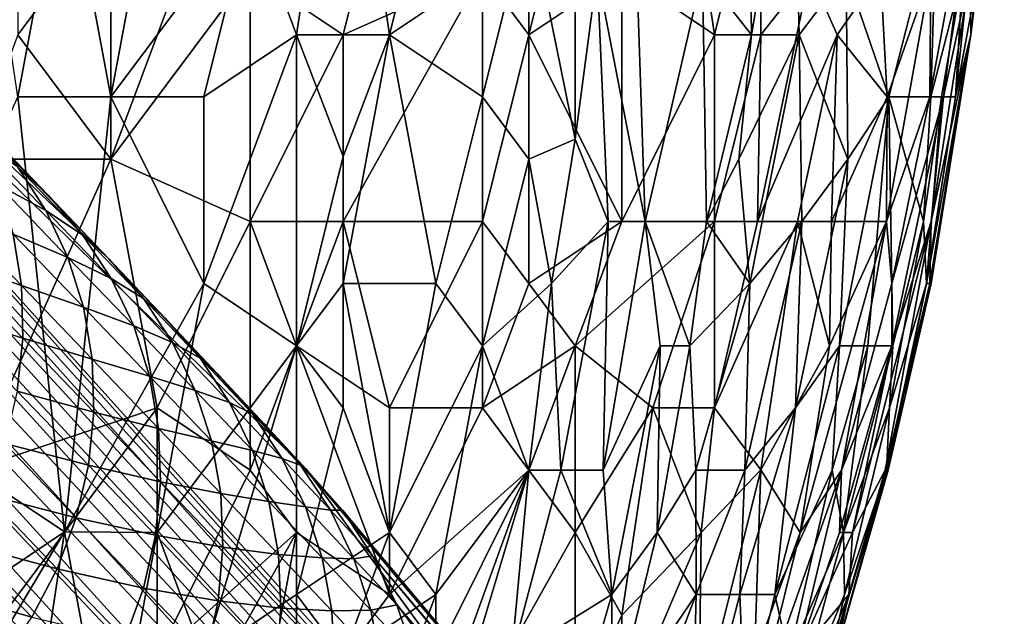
# Model space of a CAD drawing. Extents: x -0.3 to 0.3, y -0.266 to 0.266.
# Tile 250 of 256: x 0.196 to 0.224, y -0.203 to -0.186. Entities that reach past the tile are written whole.
import ezdxf

# ---------------------------------------------------------------- set-up
doc = ezdxf.new("R2010")
doc.units = 0

msp = doc.modelspace()

# ---------------------------------------------------------------- linework, layer by layer
for points in [[(0.213502, -0.217877, 0.004695), (0.166832, -0.168226, 0.503501), (0.168214, -0.168066, 0.504099)], [(0.214927, -0.218055, 0.006), (0.168214, -0.168066, 0.504099), (0.16957, -0.168016, 0.504735)], [(0.213502, -0.217877, 0.004695), (0.168214, -0.168066, 0.504099), (0.214927, -0.218055, 0.006)], [(0.214927, -0.218055, 0.006), (0.16957, -0.168016, 0.504735), (0.216289, -0.21842, 0.007408)], [(0.216289, -0.21842, 0.007408), (0.16957, -0.168016, 0.504735), (0.17089, -0.168103, 0.505409)], [(0.21204, -0.217891, 0.003515), (0.165454, -0.168477, 0.502951), (0.166832, -0.168226, 0.503501)], [(0.21204, -0.217891, 0.003515), (0.166832, -0.168226, 0.503501), (0.213502, -0.217877, 0.004695)], [(0.216289, -0.21842, 0.007408), (0.17089, -0.168103, 0.505409), (0.217565, -0.218967, 0.008894)], [(0.217565, -0.218967, 0.008894), (0.17089, -0.168103, 0.505409), (0.172145, -0.168362, 0.50612)], [(0.217565, -0.218967, 0.008894), (0.172145, -0.168362, 0.50612), (0.218735, -0.219687, 0.010433)], [(0.218735, -0.219687, 0.010433), (0.172145, -0.168362, 0.50612), (0.173286, -0.168987, 0.506917)], [(0.210565, -0.218096, 0.00248), (0.164143, -0.168818, 0.502475), (0.165454, -0.168477, 0.502951)], [(0.210565, -0.218096, 0.00248), (0.165454, -0.168477, 0.502951), (0.21204, -0.217891, 0.003515)], [(0.209523, -0.218315, 0.002352), (0.162965, -0.169318, 0.50212), (0.164143, -0.168818, 0.502475)], [(0.209523, -0.218315, 0.002352), (0.164143, -0.168818, 0.502475), (0.210565, -0.218096, 0.00248)], [(0.218735, -0.219687, 0.010433), (0.173286, -0.168987, 0.506917), (0.219776, -0.220568, 0.012)], [(0.203817, -0.198654, 0.575792), (0.219776, -0.220568, 0.012), (0.173286, -0.168987, 0.506917)], [(0.198196, -0.192674, 0.609454), (0.203817, -0.198654, 0.575792), (0.173286, -0.168987, 0.506917)], [(0.181324, -0.175246, 0.661847), (0.198196, -0.192674, 0.609454), (0.173286, -0.168987, 0.506917)], [(0.207522, -0.21902, 0.001701), (0.161897, -0.170006, 0.501883), (0.162965, -0.169318, 0.50212)], [(0.207522, -0.21902, 0.001701), (0.162965, -0.169318, 0.50212), (0.209523, -0.218315, 0.002352)], [(0.206183, -0.219763, 0.00119), (0.160848, -0.170803, 0.501717), (0.161897, -0.170006, 0.501883)], [(0.206183, -0.219763, 0.00119), (0.161897, -0.170006, 0.501883), (0.207522, -0.21902, 0.001701)], [(0.204934, -0.220653, 0.000882), (0.159804, -0.171691, 0.501618), (0.160848, -0.170803, 0.501717)], [(0.204934, -0.220653, 0.000882), (0.160848, -0.170803, 0.501717), (0.206183, -0.219763, 0.00119)], [(0.203784, -0.22168, 0.000778), (0.158778, -0.172636, 0.501583), (0.159804, -0.171691, 0.501618)], [(0.203784, -0.22168, 0.000778), (0.159804, -0.171691, 0.501618), (0.204934, -0.220653, 0.000882)], [(0.203784, -0.22168, 0.000778), (0.150155, -0.180622, 0.501429), (0.158778, -0.172636, 0.501583)], [(0.198255, -0.188067, 0.712913), (0.196933, -0.180991, 0.712424), (0.200898, -0.173915, 0.712829)], [(0.198255, -0.188067, 0.712913), (0.200898, -0.173915, 0.712829), (0.202219, -0.18276, 0.71349)], [(0.181324, -0.175246, 0.661847), (0.190638, -0.18481, 0.638303), (0.198196, -0.192674, 0.609454)], [(0.20354, -0.186298, 0.714095), (0.202219, -0.18276, 0.71349), (0.204862, -0.177453, 0.713962)], [(0.20354, -0.186298, 0.714095), (0.204862, -0.177453, 0.713962), (0.206183, -0.186298, 0.715082)], [(0.206183, -0.186298, 0.715082), (0.204862, -0.177453, 0.713962), (0.207505, -0.180991, 0.715278)], [(0.21636, -0.177453, 0.72499), (0.216481, -0.186298, 0.726435), (0.215094, -0.184529, 0.723545)], [(0.216481, -0.186298, 0.726435), (0.21636, -0.177453, 0.72499), (0.21767, -0.179222, 0.727881)], [(0.195612, -0.188067, 0.712487), (0.194291, -0.179222, 0.712135), (0.196933, -0.180991, 0.712424)], [(0.217837, -0.186298, 0.729326), (0.216481, -0.186298, 0.726435), (0.21767, -0.179222, 0.727881)], [(0.217837, -0.186298, 0.729326), (0.21767, -0.179222, 0.727881), (0.219182, -0.184529, 0.732217)], [(0.198523, -0.227063, 0.000882), (0.149184, -0.181615, 0.501468), (0.150155, -0.180622, 0.501429)], [(0.203784, -0.22168, 0.000778), (0.19955, -0.225913, 0.000778), (0.150155, -0.180622, 0.501429)], [(0.198523, -0.227063, 0.000882), (0.150155, -0.180622, 0.501429), (0.19955, -0.225913, 0.000778)], [(0.198255, -0.188067, 0.712913), (0.195612, -0.188067, 0.712487), (0.196933, -0.180991, 0.712424)], [(0.204862, -0.186298, 0.772125), (0.206183, -0.180991, 0.772259), (0.202219, -0.184529, 0.773396)], [(0.204862, -0.186298, 0.772125), (0.208826, -0.184529, 0.770459), (0.206183, -0.180991, 0.772259)], [(0.206183, -0.186298, 0.715082), (0.207505, -0.180991, 0.715278), (0.208826, -0.184529, 0.716391)], [(0.210147, -0.186298, 0.769401), (0.211469, -0.180991, 0.769385), (0.208826, -0.184529, 0.770459)], [(0.211469, -0.180991, 0.769385), (0.210147, -0.186298, 0.769401), (0.21279, -0.184529, 0.767879)], [(0.215433, -0.186298, 0.765234), (0.214647, -0.180991, 0.766906), (0.21279, -0.184529, 0.767879)], [(0.215433, -0.186298, 0.765234), (0.216754, -0.180991, 0.764888), (0.214647, -0.180991, 0.766906)], [(0.216754, -0.180991, 0.764888), (0.215433, -0.186298, 0.765234), (0.216754, -0.186298, 0.763846)], [(0.216754, -0.180991, 0.764888), (0.216754, -0.186298, 0.763846), (0.218146, -0.184529, 0.76257)], [(0.221588, -0.184529, 0.756789), (0.22156, -0.188067, 0.755343), (0.222862, -0.180991, 0.753898)], [(0.221943, -0.188067, 0.753898), (0.222862, -0.180991, 0.753898), (0.22156, -0.188067, 0.755343)], [(0.222862, -0.180991, 0.753898), (0.221943, -0.188067, 0.753898), (0.22271, -0.184529, 0.752452)], [(0.222285, -0.188067, 0.745225), (0.223035, -0.180991, 0.745225), (0.222942, -0.184529, 0.748116)], [(0.222499, -0.184529, 0.74378), (0.223035, -0.180991, 0.745225), (0.222285, -0.188067, 0.745225)], [(0.222724, -0.186298, 0.749562), (0.223245, -0.180991, 0.751007), (0.22271, -0.184529, 0.752452)], [(0.222942, -0.184529, 0.748116), (0.223245, -0.180991, 0.751007), (0.222724, -0.186298, 0.749562)], [(0.197633, -0.228312, 0.00119), (0.148301, -0.182669, 0.501586), (0.149184, -0.181615, 0.501468)], [(0.197633, -0.228312, 0.00119), (0.149184, -0.181615, 0.501468), (0.198523, -0.227063, 0.000882)], [(0.19689, -0.229651, 0.001701), (0.147449, -0.18381, 0.501767), (0.148301, -0.182669, 0.501586)], [(0.19689, -0.229651, 0.001701), (0.148301, -0.182669, 0.501586), (0.197633, -0.228312, 0.00119)], [(0.195612, -0.186298, 0.775023), (0.198255, -0.18276, 0.77479), (0.195612, -0.184529, 0.775229)], [(0.198255, -0.189836, 0.773915), (0.198255, -0.18276, 0.77479), (0.195612, -0.186298, 0.775023)], [(0.200898, -0.188067, 0.713465), (0.198255, -0.188067, 0.712913), (0.202219, -0.18276, 0.71349)], [(0.198255, -0.18276, 0.77479), (0.198255, -0.189836, 0.773915), (0.200898, -0.18276, 0.774043)], [(0.198255, -0.189836, 0.773915), (0.202219, -0.184529, 0.773396), (0.200898, -0.18276, 0.774043)], [(0.200898, -0.188067, 0.713465), (0.202219, -0.18276, 0.71349), (0.20354, -0.186298, 0.714095)], [(0.208826, -0.188067, 0.716757), (0.208826, -0.184529, 0.716391), (0.210147, -0.18276, 0.717165)], [(0.210147, -0.189836, 0.718012), (0.208826, -0.188067, 0.716757), (0.210147, -0.18276, 0.717165)], [(0.211469, -0.18276, 0.718325), (0.211469, -0.18927, 0.719208), (0.210147, -0.18276, 0.717165)], [(0.210147, -0.18276, 0.717165), (0.211469, -0.18927, 0.719208), (0.210147, -0.189836, 0.718012)], [(0.211469, -0.18927, 0.719208), (0.211469, -0.18276, 0.718325), (0.21209, -0.184529, 0.719208)], [(0.219182, -0.184529, 0.732217), (0.221744, -0.18276, 0.739444), (0.220392, -0.188067, 0.736553)], [(0.220392, -0.188067, 0.736553), (0.221744, -0.18276, 0.739444), (0.221591, -0.188067, 0.740889)], [(0.222499, -0.184529, 0.74378), (0.221591, -0.188067, 0.740889), (0.221744, -0.18276, 0.739444)], [(0.196186, -0.231652, 0.002352), (0.14664, -0.185, 0.502002), (0.147449, -0.18381, 0.501767)], [(0.196186, -0.231652, 0.002352), (0.147449, -0.18381, 0.501767), (0.19689, -0.229651, 0.001701)], [(0.202219, -0.191605, 0.772311), (0.202219, -0.184529, 0.773396), (0.198255, -0.189836, 0.773915)], [(0.202219, -0.191605, 0.772311), (0.204862, -0.186298, 0.772125), (0.202219, -0.184529, 0.773396)], [(0.204862, -0.191605, 0.771199), (0.208826, -0.184529, 0.770459), (0.204862, -0.186298, 0.772125)], [(0.208826, -0.191605, 0.769161), (0.208826, -0.184529, 0.770459), (0.204862, -0.191605, 0.771199)], [(0.208826, -0.188067, 0.716757), (0.206183, -0.186298, 0.715082), (0.208826, -0.184529, 0.716391)], [(0.208826, -0.191605, 0.769161), (0.210147, -0.186298, 0.769401), (0.208826, -0.184529, 0.770459)], [(0.210147, -0.186298, 0.769401), (0.21279, -0.191605, 0.7664), (0.21279, -0.184529, 0.767879)], [(0.211469, -0.18927, 0.719208), (0.21209, -0.184529, 0.719208), (0.212408, -0.191605, 0.720654)], [(0.213456, -0.191605, 0.722099), (0.21209, -0.184529, 0.719208), (0.213224, -0.184529, 0.720654)], [(0.212408, -0.191605, 0.720654), (0.21209, -0.184529, 0.719208), (0.213456, -0.191605, 0.722099)], [(0.21279, -0.191605, 0.7664), (0.215433, -0.186298, 0.765234), (0.21279, -0.184529, 0.767879)], [(0.213224, -0.184529, 0.720654), (0.215094, -0.184529, 0.723545), (0.213456, -0.191605, 0.722099)], [(0.213456, -0.191605, 0.722099), (0.215094, -0.184529, 0.723545), (0.215208, -0.191605, 0.72499)], [(0.215208, -0.191605, 0.72499), (0.215094, -0.184529, 0.723545), (0.216481, -0.186298, 0.726435)], [(0.218146, -0.184529, 0.76257), (0.216654, -0.191605, 0.76257), (0.218922, -0.186298, 0.761125)], [(0.216754, -0.186298, 0.763846), (0.216654, -0.191605, 0.76257), (0.218146, -0.184529, 0.76257)], [(0.217837, -0.186298, 0.729326), (0.219182, -0.184529, 0.732217), (0.219225, -0.189836, 0.733662)], [(0.218146, -0.184529, 0.76257), (0.218922, -0.186298, 0.761125), (0.220152, -0.184529, 0.759679)], [(0.220343, -0.188067, 0.758234), (0.220152, -0.184529, 0.759679), (0.218922, -0.186298, 0.761125)], [(0.219225, -0.189836, 0.733662), (0.219182, -0.184529, 0.732217), (0.220392, -0.188067, 0.736553)], [(0.220152, -0.184529, 0.759679), (0.220343, -0.188067, 0.758234), (0.221588, -0.184529, 0.756789)], [(0.220343, -0.188067, 0.758234), (0.22033, -0.191605, 0.756789), (0.221588, -0.184529, 0.756789)], [(0.22156, -0.188067, 0.755343), (0.221588, -0.184529, 0.756789), (0.22033, -0.191605, 0.756789)], [(0.221889, -0.188067, 0.742335), (0.221591, -0.188067, 0.740889), (0.222499, -0.184529, 0.74378)], [(0.221943, -0.188067, 0.753898), (0.221601, -0.191605, 0.752452), (0.22271, -0.184529, 0.752452)], [(0.222724, -0.186298, 0.749562), (0.22271, -0.184529, 0.752452), (0.221601, -0.191605, 0.752452)], [(0.221889, -0.188067, 0.742335), (0.222499, -0.184529, 0.74378), (0.222285, -0.188067, 0.745225)], [(0.222285, -0.188067, 0.745225), (0.222942, -0.184529, 0.748116), (0.222729, -0.186298, 0.748116)], [(0.222729, -0.186298, 0.748116), (0.222942, -0.184529, 0.748116), (0.222724, -0.186298, 0.749562)], [(0.190638, -0.18481, 0.638303), (0.194643, -0.188961, 0.624547), (0.198196, -0.192674, 0.609454)], [(0.195966, -0.232695, 0.00248), (0.14592, -0.186237, 0.502302), (0.14664, -0.185, 0.502002)], [(0.195966, -0.232695, 0.00248), (0.14664, -0.185, 0.502002), (0.196186, -0.231652, 0.002352)], [(0.195762, -0.23417, 0.003515), (0.145346, -0.187562, 0.502694), (0.14592, -0.186237, 0.502302)], [(0.195762, -0.23417, 0.003515), (0.14592, -0.186237, 0.502302), (0.195966, -0.232695, 0.00248)], [(0.194291, -0.189836, 0.774853), (0.198255, -0.189836, 0.773915), (0.195612, -0.186298, 0.775023)], [(0.200898, -0.193374, 0.713846), (0.200898, -0.188067, 0.713465), (0.20354, -0.186298, 0.714095)], [(0.200898, -0.193374, 0.713846), (0.20354, -0.186298, 0.714095), (0.20354, -0.195143, 0.714916)], [(0.202219, -0.191605, 0.772311), (0.204862, -0.191605, 0.771199), (0.204862, -0.186298, 0.772125)], [(0.204862, -0.189761, 0.714872), (0.20354, -0.186298, 0.714095), (0.206183, -0.186298, 0.715082)], [(0.20354, -0.195143, 0.714916), (0.20354, -0.186298, 0.714095), (0.204862, -0.189761, 0.714872)], [(0.207505, -0.193374, 0.716607), (0.204862, -0.193374, 0.71523), (0.206183, -0.186298, 0.715082)], [(0.204862, -0.193374, 0.71523), (0.204862, -0.189761, 0.714872), (0.206183, -0.186298, 0.715082)], [(0.207505, -0.193374, 0.716607), (0.206183, -0.186298, 0.715082), (0.208826, -0.188067, 0.716757)], [(0.210147, -0.193374, 0.767912), (0.210147, -0.186298, 0.769401), (0.208826, -0.191605, 0.769161)], [(0.210147, -0.193374, 0.767912), (0.21279, -0.191605, 0.7664), (0.210147, -0.186298, 0.769401)], [(0.21279, -0.191605, 0.7664), (0.215433, -0.191605, 0.763919), (0.215433, -0.186298, 0.765234)], [(0.216128, -0.189836, 0.726435), (0.215208, -0.191605, 0.72499), (0.216481, -0.186298, 0.726435)], [(0.215433, -0.191605, 0.763919), (0.216754, -0.186298, 0.763846), (0.215433, -0.186298, 0.765234)], [(0.216754, -0.186298, 0.763846), (0.215433, -0.191605, 0.763919), (0.216654, -0.191605, 0.76257)], [(0.216128, -0.189836, 0.726435), (0.216481, -0.186298, 0.726435), (0.217837, -0.186298, 0.729326)], [(0.216128, -0.189836, 0.726435), (0.217837, -0.186298, 0.729326), (0.216437, -0.193374, 0.727881)], [(0.217913, -0.191605, 0.730772), (0.216437, -0.193374, 0.727881), (0.217837, -0.186298, 0.729326)], [(0.217793, -0.191605, 0.761125), (0.218922, -0.186298, 0.761125), (0.216654, -0.191605, 0.76257)], [(0.218922, -0.186298, 0.761125), (0.217793, -0.191605, 0.761125), (0.218759, -0.191605, 0.759679)], [(0.217913, -0.191605, 0.730772), (0.217837, -0.186298, 0.729326), (0.219225, -0.189836, 0.733662)], [(0.220343, -0.188067, 0.758234), (0.218922, -0.186298, 0.761125), (0.218759, -0.191605, 0.759679)], [(0.222285, -0.188067, 0.745225), (0.222729, -0.186298, 0.748116), (0.221463, -0.193374, 0.745225)], [(0.221463, -0.193374, 0.745225), (0.222729, -0.186298, 0.748116), (0.2216, -0.193374, 0.748116)], [(0.222729, -0.186298, 0.748116), (0.222724, -0.186298, 0.749562), (0.221563, -0.193374, 0.749562)], [(0.222724, -0.186298, 0.749562), (0.221601, -0.191605, 0.752452), (0.221563, -0.193374, 0.749562)], [(0.222729, -0.186298, 0.748116), (0.221563, -0.193374, 0.749562), (0.2216, -0.193374, 0.748116)], [(0.195748, -0.235632, 0.004695), (0.144935, -0.188954, 0.503174), (0.145346, -0.187562, 0.502694)], [(0.195748, -0.235632, 0.004695), (0.145346, -0.187562, 0.502694), (0.195762, -0.23417, 0.003515)], [(0.196933, -0.200435, 0.713427), (0.191648, -0.196912, 0.712346), (0.195612, -0.188067, 0.712487)], [(0.196933, -0.200435, 0.713427), (0.195612, -0.188067, 0.712487), (0.198255, -0.188067, 0.712913)], [(0.196933, -0.200435, 0.713427), (0.198255, -0.188067, 0.712913), (0.200898, -0.193374, 0.713846)], [(0.200898, -0.188067, 0.713465), (0.200898, -0.193374, 0.713846), (0.198255, -0.188067, 0.712913)], [(0.208826, -0.195143, 0.717829), (0.207505, -0.193374, 0.716607), (0.208826, -0.188067, 0.716757)], [(0.208826, -0.195143, 0.717829), (0.208826, -0.188067, 0.716757), (0.210147, -0.189836, 0.718012)], [(0.22033, -0.191605, 0.756789), (0.220343, -0.188067, 0.758234), (0.218759, -0.191605, 0.759679)], [(0.218992, -0.195143, 0.735108), (0.219225, -0.189836, 0.733662), (0.220392, -0.188067, 0.736553)], [(0.218992, -0.195143, 0.735108), (0.220392, -0.188067, 0.736553), (0.219794, -0.195143, 0.737998)], [(0.220502, -0.195143, 0.740889), (0.219794, -0.195143, 0.737998), (0.220392, -0.188067, 0.736553)], [(0.22156, -0.188067, 0.755343), (0.22033, -0.191605, 0.756789), (0.220474, -0.193374, 0.755343)], [(0.221383, -0.191605, 0.742335), (0.220392, -0.188067, 0.736553), (0.221591, -0.188067, 0.740889)], [(0.220502, -0.195143, 0.740889), (0.220392, -0.188067, 0.736553), (0.221383, -0.191605, 0.742335)], [(0.221943, -0.188067, 0.753898), (0.22156, -0.188067, 0.755343), (0.220474, -0.193374, 0.755343)], [(0.220474, -0.193374, 0.755343), (0.220482, -0.195143, 0.753898), (0.221943, -0.188067, 0.753898)], [(0.221601, -0.191605, 0.752452), (0.221943, -0.188067, 0.753898), (0.220482, -0.195143, 0.753898)], [(0.221591, -0.188067, 0.740889), (0.221889, -0.188067, 0.742335), (0.221383, -0.191605, 0.742335)], [(0.221463, -0.193374, 0.745225), (0.221383, -0.191605, 0.742335), (0.221889, -0.188067, 0.742335)], [(0.222285, -0.188067, 0.745225), (0.221463, -0.193374, 0.745225), (0.221889, -0.188067, 0.742335)], [(0.195925, -0.237056, 0.006), (0.14475, -0.190373, 0.503751), (0.144935, -0.188954, 0.503174)], [(0.195925, -0.237056, 0.006), (0.144935, -0.188954, 0.503174), (0.195748, -0.235632, 0.004695)], [(0.195607, -0.190065, 0.625103), (0.196477, -0.190874, 0.617168), (0.194643, -0.188961, 0.624547)], [(0.194643, -0.188961, 0.624547), (0.196477, -0.190874, 0.617168), (0.198196, -0.192674, 0.609454)], [(0.195048, -0.190566, 0.63337), (0.196409, -0.191295, 0.625651), (0.194434, -0.189245, 0.632794)], [(0.194434, -0.189245, 0.632794), (0.196409, -0.191295, 0.625651), (0.195607, -0.190065, 0.625103)], [(0.210792, -0.193374, 0.719208), (0.210147, -0.189836, 0.718012), (0.211469, -0.18927, 0.719208)], [(0.211469, -0.18927, 0.719208), (0.212408, -0.191605, 0.720654), (0.210792, -0.193374, 0.719208)], [(0.194291, -0.198681, 0.773475), (0.198255, -0.189836, 0.773915), (0.194291, -0.189836, 0.774853)], [(0.199576, -0.196912, 0.772248), (0.198255, -0.189836, 0.773915), (0.194291, -0.198681, 0.773475)], [(0.199576, -0.196912, 0.772248), (0.202219, -0.191605, 0.772311), (0.198255, -0.189836, 0.773915)], [(0.20354, -0.195143, 0.714916), (0.204862, -0.189761, 0.714872), (0.204862, -0.193374, 0.71523)], [(0.210147, -0.189836, 0.718012), (0.210792, -0.193374, 0.719208), (0.208826, -0.195143, 0.717829)], [(0.216437, -0.193374, 0.727881), (0.215208, -0.191605, 0.72499), (0.216128, -0.189836, 0.726435)], [(0.218992, -0.195143, 0.735108), (0.217733, -0.196912, 0.732217), (0.219225, -0.189836, 0.733662)], [(0.217913, -0.191605, 0.730772), (0.219225, -0.189836, 0.733662), (0.217733, -0.196912, 0.732217)], [(0.196409, -0.191295, 0.625651), (0.197453, -0.19199, 0.617674), (0.195607, -0.190065, 0.625103)], [(0.195607, -0.190065, 0.625103), (0.197453, -0.19199, 0.617674), (0.196477, -0.190874, 0.617168)], [(0.19629, -0.238418, 0.007408), (0.144854, -0.191765, 0.504428), (0.14475, -0.190373, 0.503751)], [(0.19629, -0.238418, 0.007408), (0.14475, -0.190373, 0.503751), (0.195925, -0.237056, 0.006)], [(0.195475, -0.19197, 0.633916), (0.197035, -0.192629, 0.626181), (0.195048, -0.190566, 0.63337)], [(0.195048, -0.190566, 0.63337), (0.197035, -0.192629, 0.626181), (0.196409, -0.191295, 0.625651)], [(0.197453, -0.19199, 0.617674), (0.198196, -0.192674, 0.609454), (0.196477, -0.190874, 0.617168)], [(0.1936, -0.192709, 0.641883), (0.195711, -0.193434, 0.634422), (0.193574, -0.191224, 0.641385)], [(0.193574, -0.191224, 0.641385), (0.195711, -0.193434, 0.634422), (0.195475, -0.19197, 0.633916)], [(0.197035, -0.192629, 0.626181), (0.198267, -0.193233, 0.618173), (0.196409, -0.191295, 0.625651)], [(0.196409, -0.191295, 0.625651), (0.198267, -0.193233, 0.618173), (0.197453, -0.19199, 0.617674)], [(0.199576, -0.196912, 0.772248), (0.202219, -0.198681, 0.770829), (0.202219, -0.191605, 0.772311)], [(0.20354, -0.195143, 0.77107), (0.204862, -0.191605, 0.771199), (0.202219, -0.191605, 0.772311)], [(0.202219, -0.198681, 0.770829), (0.20354, -0.195143, 0.77107), (0.202219, -0.191605, 0.772311)], [(0.20354, -0.195143, 0.77107), (0.206183, -0.196912, 0.769395), (0.204862, -0.191605, 0.771199)], [(0.206183, -0.196912, 0.769395), (0.208826, -0.191605, 0.769161), (0.204862, -0.191605, 0.771199)], [(0.208826, -0.191605, 0.769161), (0.206183, -0.196912, 0.769395), (0.208826, -0.196912, 0.767854)], [(0.208826, -0.196912, 0.767854), (0.210147, -0.193374, 0.767912), (0.208826, -0.191605, 0.769161)], [(0.21279, -0.191605, 0.7664), (0.210147, -0.193374, 0.767912), (0.211469, -0.195143, 0.766489)], [(0.210792, -0.193374, 0.719208), (0.212408, -0.191605, 0.720654), (0.21106, -0.198681, 0.720654)], [(0.212408, -0.191605, 0.720654), (0.212262, -0.198681, 0.722099), (0.21106, -0.198681, 0.720654)], [(0.211469, -0.195143, 0.766489), (0.215433, -0.191605, 0.763919), (0.21279, -0.191605, 0.7664)], [(0.211469, -0.195143, 0.766489), (0.213674, -0.196912, 0.764015), (0.215433, -0.191605, 0.763919)], [(0.213456, -0.191605, 0.722099), (0.212262, -0.198681, 0.722099), (0.212408, -0.191605, 0.720654)], [(0.213885, -0.195143, 0.723545), (0.212262, -0.198681, 0.722099), (0.213456, -0.191605, 0.722099)], [(0.213456, -0.191605, 0.722099), (0.215208, -0.191605, 0.72499), (0.214727, -0.195143, 0.72499)], [(0.213885, -0.195143, 0.723545), (0.213456, -0.191605, 0.722099), (0.214727, -0.195143, 0.72499)], [(0.215433, -0.191605, 0.763919), (0.213674, -0.196912, 0.764015), (0.215433, -0.196912, 0.762166)], [(0.215208, -0.191605, 0.72499), (0.216437, -0.193374, 0.727881), (0.214727, -0.195143, 0.72499)], [(0.215433, -0.196912, 0.762166), (0.217793, -0.191605, 0.761125), (0.216654, -0.191605, 0.76257)], [(0.215433, -0.196912, 0.762166), (0.216654, -0.191605, 0.76257), (0.215433, -0.191605, 0.763919)], [(0.215433, -0.196912, 0.762166), (0.216754, -0.19867, 0.759679), (0.217793, -0.191605, 0.761125)], [(0.21629, -0.198681, 0.729326), (0.217913, -0.191605, 0.730772), (0.217733, -0.196912, 0.732217)], [(0.21629, -0.198681, 0.729326), (0.216437, -0.193374, 0.727881), (0.217913, -0.191605, 0.730772)], [(0.216754, -0.19867, 0.759679), (0.218703, -0.195143, 0.758234), (0.217793, -0.191605, 0.761125)], [(0.218759, -0.191605, 0.759679), (0.217793, -0.191605, 0.761125), (0.218703, -0.195143, 0.758234)], [(0.22033, -0.191605, 0.756789), (0.218703, -0.195143, 0.758234), (0.217865, -0.20045, 0.756789)], [(0.22033, -0.191605, 0.756789), (0.217865, -0.20045, 0.756789), (0.219043, -0.198681, 0.755343)], [(0.22033, -0.191605, 0.756789), (0.218759, -0.191605, 0.759679), (0.218703, -0.195143, 0.758234)], [(0.22033, -0.191605, 0.756789), (0.219043, -0.198681, 0.755343), (0.220474, -0.193374, 0.755343)], [(0.220482, -0.195143, 0.753898), (0.219355, -0.20045, 0.752452), (0.221601, -0.191605, 0.752452)], [(0.220285, -0.198681, 0.749562), (0.221601, -0.191605, 0.752452), (0.219355, -0.20045, 0.752452)], [(0.220285, -0.198681, 0.749562), (0.221563, -0.193374, 0.749562), (0.221601, -0.191605, 0.752452)], [(0.221383, -0.191605, 0.742335), (0.221463, -0.193374, 0.745225), (0.220409, -0.196912, 0.742335)], [(0.221383, -0.191605, 0.742335), (0.220409, -0.196912, 0.742335), (0.220502, -0.195143, 0.740889)], [(0.196838, -0.239695, 0.008894), (0.145213, -0.193091, 0.505181), (0.144854, -0.191765, 0.504428)], [(0.196838, -0.239695, 0.008894), (0.144854, -0.191765, 0.504428), (0.19629, -0.238418, 0.007408)], [(0.195711, -0.193434, 0.634422), (0.197474, -0.194046, 0.626684), (0.195475, -0.19197, 0.633916)], [(0.195475, -0.19197, 0.633916), (0.197474, -0.194046, 0.626684), (0.197035, -0.192629, 0.626181)], [(0.198267, -0.193233, 0.618173), (0.199183, -0.193802, 0.609914), (0.197453, -0.19199, 0.617674)], [(0.197453, -0.19199, 0.617674), (0.199183, -0.193802, 0.609914), (0.198196, -0.192674, 0.609454)], [(0.19343, -0.194204, 0.64232), (0.195749, -0.194932, 0.634879), (0.1936, -0.192709, 0.641883)], [(0.1936, -0.192709, 0.641883), (0.195749, -0.194932, 0.634879), (0.195711, -0.193434, 0.634422)], [(0.197474, -0.194046, 0.626684), (0.198905, -0.194579, 0.618656), (0.197035, -0.192629, 0.626181)], [(0.197035, -0.192629, 0.626181), (0.198905, -0.194579, 0.618656), (0.198267, -0.193233, 0.618173)], [(0.199183, -0.193802, 0.609914), (0.199798, -0.194362, 0.601407), (0.198196, -0.192674, 0.609454)], [(0.198196, -0.192674, 0.609454), (0.199798, -0.194362, 0.601407), (0.201282, -0.195935, 0.593026)], [(0.198196, -0.192674, 0.609454), (0.201282, -0.195935, 0.593026), (0.203817, -0.198654, 0.575792)], [(0.197558, -0.240864, 0.010433), (0.145862, -0.194323, 0.50601), (0.145213, -0.193091, 0.505181)], [(0.197558, -0.240864, 0.010433), (0.145213, -0.193091, 0.505181), (0.196838, -0.239695, 0.008894)], [(0.198905, -0.194579, 0.618656), (0.200007, -0.195055, 0.610366), (0.198267, -0.193233, 0.618173)], [(0.198267, -0.193233, 0.618173), (0.200007, -0.195055, 0.610366), (0.199183, -0.193802, 0.609914)], [(0.195749, -0.194932, 0.634879), (0.19772, -0.195521, 0.627152), (0.195711, -0.193434, 0.634422)], [(0.195711, -0.193434, 0.634422), (0.19772, -0.195521, 0.627152), (0.197474, -0.194046, 0.626684)], [(0.196933, -0.200435, 0.713427), (0.200898, -0.193374, 0.713846), (0.199576, -0.20045, 0.714132)], [(0.199576, -0.20045, 0.714132), (0.200898, -0.193374, 0.713846), (0.20354, -0.195143, 0.714916)], [(0.204862, -0.193374, 0.71523), (0.204862, -0.196912, 0.715745), (0.20354, -0.195143, 0.714916)], [(0.207505, -0.193374, 0.716607), (0.206183, -0.20045, 0.716978), (0.204862, -0.193374, 0.71523)], [(0.204862, -0.193374, 0.71523), (0.206183, -0.20045, 0.716978), (0.204862, -0.196912, 0.715745)], [(0.208826, -0.195143, 0.717829), (0.206183, -0.20045, 0.716978), (0.207505, -0.193374, 0.716607)], [(0.208826, -0.196912, 0.767854), (0.211469, -0.195143, 0.766489), (0.210147, -0.193374, 0.767912)], [(0.210792, -0.193374, 0.719208), (0.210147, -0.198681, 0.719682), (0.208826, -0.195143, 0.717829)], [(0.210147, -0.198681, 0.719682), (0.210792, -0.193374, 0.719208), (0.21106, -0.198681, 0.720654)], [(0.214904, -0.198681, 0.726435), (0.214727, -0.195143, 0.72499), (0.216437, -0.193374, 0.727881)], [(0.21629, -0.198681, 0.729326), (0.214904, -0.198681, 0.726435), (0.216437, -0.193374, 0.727881)], [(0.220482, -0.195143, 0.753898), (0.220474, -0.193374, 0.755343), (0.219043, -0.198681, 0.755343)], [(0.221563, -0.193374, 0.749562), (0.220285, -0.198681, 0.749562), (0.2216, -0.193374, 0.748116)], [(0.2216, -0.193374, 0.748116), (0.220285, -0.198681, 0.749562), (0.220372, -0.198681, 0.746671)], [(0.221463, -0.193374, 0.745225), (0.220323, -0.198681, 0.745225), (0.220409, -0.196912, 0.742335)], [(0.220323, -0.198681, 0.745225), (0.221463, -0.193374, 0.745225), (0.220372, -0.198681, 0.746671)], [(0.220372, -0.198681, 0.746671), (0.221463, -0.193374, 0.745225), (0.2216, -0.193374, 0.748116)], [(0.200007, -0.195055, 0.610366), (0.200794, -0.195499, 0.601821), (0.199183, -0.193802, 0.609914)], [(0.199183, -0.193802, 0.609914), (0.200794, -0.195499, 0.601821), (0.199798, -0.194362, 0.601407)], [(0.19772, -0.195521, 0.627152), (0.199356, -0.196008, 0.619116), (0.197474, -0.194046, 0.626684)], [(0.197474, -0.194046, 0.626684), (0.199356, -0.196008, 0.619116), (0.198905, -0.194579, 0.618656)], [(0.198438, -0.241906, 0.012), (0.146752, -0.195429, 0.506885), (0.145862, -0.194323, 0.50601)], [(0.198438, -0.241906, 0.012), (0.145862, -0.194323, 0.50601), (0.197558, -0.240864, 0.010433)], [(0.19343, -0.194204, 0.64232), (0.19559, -0.196438, 0.63528), (0.195749, -0.194932, 0.634879)], [(0.200794, -0.195499, 0.601821), (0.201282, -0.195935, 0.593026), (0.199798, -0.194362, 0.601407)], [(0.199356, -0.196008, 0.619116), (0.200655, -0.196412, 0.610805), (0.198905, -0.194579, 0.618656)], [(0.198905, -0.194579, 0.618656), (0.200655, -0.196412, 0.610805), (0.200007, -0.195055, 0.610366)], [(0.19559, -0.196438, 0.63528), (0.197767, -0.197028, 0.627577), (0.195749, -0.194932, 0.634879)], [(0.195749, -0.194932, 0.634879), (0.197767, -0.197028, 0.627577), (0.19772, -0.195521, 0.627152)], [(0.20354, -0.195143, 0.714916), (0.200898, -0.203988, 0.71501), (0.199576, -0.20045, 0.714132)], [(0.200655, -0.196412, 0.610805), (0.201627, -0.196761, 0.60223), (0.200007, -0.195055, 0.610366)], [(0.200007, -0.195055, 0.610366), (0.201627, -0.196761, 0.60223), (0.200794, -0.195499, 0.601821)], [(0.200898, -0.203988, 0.71501), (0.20354, -0.195143, 0.714916), (0.20354, -0.202219, 0.71589)], [(0.202219, -0.198681, 0.770829), (0.20354, -0.20045, 0.769809), (0.20354, -0.195143, 0.77107)], [(0.20354, -0.195143, 0.77107), (0.206183, -0.202219, 0.767929), (0.206183, -0.196912, 0.769395)], [(0.206183, -0.202219, 0.767929), (0.20354, -0.195143, 0.77107), (0.20354, -0.20045, 0.769809)], [(0.20354, -0.195143, 0.714916), (0.204862, -0.196912, 0.715745), (0.20354, -0.202219, 0.71589)], [(0.207505, -0.202219, 0.718247), (0.206183, -0.20045, 0.716978), (0.208826, -0.195143, 0.717829)], [(0.208826, -0.195143, 0.717829), (0.210147, -0.198681, 0.719682), (0.207505, -0.202219, 0.718247)], [(0.210147, -0.198681, 0.766436), (0.211469, -0.195143, 0.766489), (0.208826, -0.196912, 0.767854)], [(0.210147, -0.198681, 0.766436), (0.211469, -0.20045, 0.764782), (0.211469, -0.195143, 0.766489)], [(0.211469, -0.20045, 0.764782), (0.213674, -0.196912, 0.764015), (0.211469, -0.195143, 0.766489)], [(0.213885, -0.195143, 0.723545), (0.21251, -0.202219, 0.723545), (0.212262, -0.198681, 0.722099)], [(0.213801, -0.20045, 0.72499), (0.21251, -0.202219, 0.723545), (0.213885, -0.195143, 0.723545)], [(0.213801, -0.20045, 0.72499), (0.214727, -0.195143, 0.72499), (0.214904, -0.198681, 0.726435)], [(0.214727, -0.195143, 0.72499), (0.213801, -0.20045, 0.72499), (0.213885, -0.195143, 0.723545)], [(0.218703, -0.195143, 0.758234), (0.216754, -0.19867, 0.759679), (0.217865, -0.20045, 0.756789)], [(0.217147, -0.202219, 0.733662), (0.218992, -0.195143, 0.735108), (0.218778, -0.198681, 0.736553)], [(0.217147, -0.202219, 0.733662), (0.217733, -0.196912, 0.732217), (0.218992, -0.195143, 0.735108)], [(0.218778, -0.198681, 0.736553), (0.218992, -0.195143, 0.735108), (0.219794, -0.195143, 0.737998)], [(0.2191, -0.20045, 0.739444), (0.218778, -0.198681, 0.736553), (0.219794, -0.195143, 0.737998)], [(0.218984, -0.20045, 0.753898), (0.220482, -0.195143, 0.753898), (0.219043, -0.198681, 0.755343)], [(0.220482, -0.195143, 0.753898), (0.218984, -0.20045, 0.753898), (0.219355, -0.20045, 0.752452)], [(0.2191, -0.20045, 0.739444), (0.220502, -0.195143, 0.740889), (0.220409, -0.196912, 0.742335)], [(0.219794, -0.195143, 0.737998), (0.220502, -0.195143, 0.740889), (0.2191, -0.20045, 0.739444)], [(0.146752, -0.195429, 0.506885), (0.198438, -0.241906, 0.012), (0.21361, -0.257078, 0.012)], [(0.146752, -0.195429, 0.506885), (0.21361, -0.257078, 0.012), (0.175262, -0.224776, 0.584312)], [(0.197767, -0.197028, 0.627577), (0.199612, -0.197493, 0.619543), (0.19772, -0.195521, 0.627152)], [(0.19772, -0.195521, 0.627152), (0.199612, -0.197493, 0.619543), (0.199356, -0.196008, 0.619116)], [(0.201627, -0.196761, 0.60223), (0.202285, -0.19708, 0.593398), (0.200794, -0.195499, 0.601821)], [(0.200794, -0.195499, 0.601821), (0.202285, -0.19708, 0.593398), (0.201282, -0.195935, 0.593026)], [(0.199612, -0.197493, 0.619543), (0.201115, -0.19785, 0.611222), (0.199356, -0.196008, 0.619116)], [(0.199356, -0.196008, 0.619116), (0.201115, -0.19785, 0.611222), (0.200655, -0.196412, 0.610805)], [(0.202285, -0.19708, 0.593398), (0.202647, -0.197392, 0.584312), (0.201282, -0.195935, 0.593026)], [(0.201282, -0.195935, 0.593026), (0.202647, -0.197392, 0.584312), (0.203817, -0.198654, 0.575792)], [(0.195236, -0.197926, 0.635618), (0.197615, -0.198542, 0.627952), (0.19559, -0.196438, 0.63528)], [(0.19559, -0.196438, 0.63528), (0.197615, -0.198542, 0.627952), (0.197767, -0.197028, 0.627577)], [(0.201115, -0.19785, 0.611222), (0.202283, -0.198127, 0.602626), (0.200655, -0.196412, 0.610805)], [(0.200655, -0.196412, 0.610805), (0.202283, -0.198127, 0.602626), (0.201627, -0.196761, 0.60223)], [(0.191648, -0.203988, 0.712693), (0.191648, -0.196912, 0.712346), (0.196933, -0.200435, 0.713427)], [(0.194291, -0.203988, 0.772429), (0.199576, -0.196912, 0.772248), (0.194291, -0.198681, 0.773475)], [(0.199576, -0.203988, 0.770607), (0.199576, -0.196912, 0.772248), (0.194291, -0.203988, 0.772429)], [(0.199576, -0.196912, 0.772248), (0.199576, -0.203988, 0.770607), (0.202219, -0.198681, 0.770829)], [(0.202283, -0.198127, 0.602626), (0.203126, -0.19835, 0.593764), (0.201627, -0.196761, 0.60223)], [(0.201627, -0.196761, 0.60223), (0.203126, -0.19835, 0.593764), (0.202285, -0.19708, 0.593398)], [(0.20354, -0.202219, 0.71589), (0.204862, -0.196912, 0.715745), (0.206183, -0.20045, 0.716978)], [(0.206183, -0.196912, 0.769395), (0.206183, -0.202219, 0.767929), (0.208826, -0.196912, 0.767854)], [(0.210147, -0.198681, 0.766436), (0.208826, -0.196912, 0.767854), (0.206183, -0.202219, 0.767929)], [(0.21279, -0.202809, 0.76257), (0.213674, -0.196912, 0.764015), (0.211469, -0.20045, 0.764782)], [(0.21279, -0.202809, 0.76257), (0.215053, -0.20045, 0.761125), (0.213674, -0.196912, 0.764015)], [(0.213674, -0.196912, 0.764015), (0.215053, -0.20045, 0.761125), (0.215433, -0.196912, 0.762166)], [(0.215433, -0.196912, 0.762166), (0.215053, -0.20045, 0.761125), (0.216754, -0.19867, 0.759679)], [(0.21629, -0.198681, 0.729326), (0.217733, -0.196912, 0.732217), (0.216151, -0.202219, 0.730772)], [(0.217147, -0.202219, 0.733662), (0.216151, -0.202219, 0.730772), (0.217733, -0.196912, 0.732217)], [(0.219127, -0.202219, 0.742335), (0.2191, -0.20045, 0.739444), (0.220409, -0.196912, 0.742335)], [(0.219127, -0.202219, 0.742335), (0.220409, -0.196912, 0.742335), (0.220323, -0.198681, 0.745225)], [(0.197615, -0.198542, 0.627952), (0.199668, -0.19901, 0.619931), (0.197767, -0.197028, 0.627577)], [(0.197767, -0.197028, 0.627577), (0.199668, -0.19901, 0.619931), (0.199612, -0.197493, 0.619543)], [(0.203126, -0.19835, 0.593764), (0.203656, -0.198543, 0.584643), (0.202285, -0.19708, 0.593398)], [(0.202285, -0.19708, 0.593398), (0.203656, -0.198543, 0.584643), (0.202647, -0.197392, 0.584312)], [(0.199668, -0.19901, 0.619931), (0.20138, -0.199345, 0.611609), (0.199612, -0.197493, 0.619543)], [(0.199612, -0.197493, 0.619543), (0.20138, -0.199345, 0.611609), (0.201115, -0.19785, 0.611222)], [(0.203656, -0.198543, 0.584643), (0.203817, -0.198654, 0.575792), (0.202647, -0.197392, 0.584312)], [(0.194694, -0.199372, 0.635888), (0.197267, -0.200037, 0.628269), (0.195236, -0.197926, 0.635618)], [(0.195236, -0.197926, 0.635618), (0.197267, -0.200037, 0.628269), (0.197615, -0.198542, 0.627952)], [(0.20138, -0.199345, 0.611609), (0.202752, -0.199574, 0.603002), (0.201115, -0.19785, 0.611222)], [(0.201115, -0.19785, 0.611222), (0.202752, -0.199574, 0.603002), (0.202283, -0.198127, 0.602626)], [(0.202752, -0.199574, 0.603002), (0.20379, -0.199724, 0.59412), (0.202283, -0.198127, 0.602626)], [(0.202283, -0.198127, 0.602626), (0.20379, -0.199724, 0.59412), (0.203126, -0.19835, 0.593764)], [(0.20379, -0.199724, 0.59412), (0.204503, -0.19982, 0.58497), (0.203126, -0.19835, 0.593764)], [(0.203126, -0.19835, 0.593764), (0.204503, -0.19982, 0.58497), (0.203656, -0.198543, 0.584643)], [(0.197267, -0.200037, 0.628269), (0.199525, -0.200532, 0.620273), (0.197615, -0.198542, 0.627952)], [(0.197615, -0.198542, 0.627952), (0.199525, -0.200532, 0.620273), (0.199668, -0.19901, 0.619931)], [(0.204503, -0.19982, 0.58497), (0.204842, -0.199822, 0.576015), (0.203656, -0.198543, 0.584643)], [(0.203656, -0.198543, 0.584643), (0.204842, -0.199822, 0.576015), (0.203817, -0.198654, 0.575792)], [(0.20354, -0.20045, 0.769809), (0.202219, -0.198681, 0.770829), (0.199576, -0.203988, 0.770607)], [(0.204842, -0.199822, 0.576015), (0.234948, -0.23574, 0.012), (0.203817, -0.198654, 0.575792)], [(0.203817, -0.198654, 0.575792), (0.234948, -0.23574, 0.012), (0.219776, -0.220568, 0.012)], [(0.207505, -0.203988, 0.766515), (0.210147, -0.198681, 0.766436), (0.206183, -0.202219, 0.767929)], [(0.207505, -0.207526, 0.765116), (0.211469, -0.20045, 0.764782), (0.210147, -0.198681, 0.766436)], [(0.207505, -0.203988, 0.766515), (0.207505, -0.207526, 0.765116), (0.210147, -0.198681, 0.766436)], [(0.210147, -0.198681, 0.719682), (0.209653, -0.203988, 0.720654), (0.207505, -0.205974, 0.719208)], [(0.207505, -0.205974, 0.719208), (0.207505, -0.202219, 0.718247), (0.210147, -0.198681, 0.719682)], [(0.209653, -0.203988, 0.720654), (0.21106, -0.198681, 0.720654), (0.21251, -0.202219, 0.723545)], [(0.21106, -0.198681, 0.720654), (0.209653, -0.203988, 0.720654), (0.210147, -0.198681, 0.719682)], [(0.21251, -0.202219, 0.723545), (0.21106, -0.198681, 0.720654), (0.212262, -0.198681, 0.722099)], [(0.214913, -0.202219, 0.727881), (0.213801, -0.20045, 0.72499), (0.214904, -0.198681, 0.726435)], [(0.214904, -0.198681, 0.726435), (0.21629, -0.198681, 0.729326), (0.214913, -0.202219, 0.727881)], [(0.214913, -0.202219, 0.727881), (0.21629, -0.198681, 0.729326), (0.216151, -0.202219, 0.730772)], [(0.214989, -0.205757, 0.758234), (0.216754, -0.19867, 0.759679), (0.215053, -0.20045, 0.761125)], [(0.216754, -0.19867, 0.759679), (0.214989, -0.205757, 0.758234), (0.216566, -0.203988, 0.756789)], [(0.219043, -0.198681, 0.755343), (0.216553, -0.205757, 0.755343), (0.217773, -0.203988, 0.753898)], [(0.219043, -0.198681, 0.755343), (0.217865, -0.20045, 0.756789), (0.216553, -0.205757, 0.755343)], [(0.216754, -0.19867, 0.759679), (0.216566, -0.203988, 0.756789), (0.217865, -0.20045, 0.756789)], [(0.217147, -0.202219, 0.733662), (0.218778, -0.198681, 0.736553), (0.217548, -0.203988, 0.736553)], [(0.217548, -0.203988, 0.736553), (0.218778, -0.198681, 0.736553), (0.2191, -0.20045, 0.739444)], [(0.219043, -0.198681, 0.755343), (0.217773, -0.203988, 0.753898), (0.218984, -0.20045, 0.753898)], [(0.218738, -0.203988, 0.74378), (0.220323, -0.198681, 0.745225), (0.218853, -0.203988, 0.746671)], [(0.219127, -0.202219, 0.742335), (0.220323, -0.198681, 0.745225), (0.218738, -0.203988, 0.74378)], [(0.220372, -0.198681, 0.746671), (0.219252, -0.202219, 0.749562), (0.218853, -0.203988, 0.746671)], [(0.220323, -0.198681, 0.745225), (0.220372, -0.198681, 0.746671), (0.218853, -0.203988, 0.746671)], [(0.219355, -0.20045, 0.752452), (0.219252, -0.202219, 0.749562), (0.220285, -0.198681, 0.749562)], [(0.220372, -0.198681, 0.746671), (0.220285, -0.198681, 0.749562), (0.219252, -0.202219, 0.749562)], [(0.199525, -0.200532, 0.620273), (0.201445, -0.20087, 0.611962), (0.199668, -0.19901, 0.619931)], [(0.199668, -0.19901, 0.619931), (0.201445, -0.20087, 0.611962), (0.20138, -0.199345, 0.611609)], [(0.193972, -0.200751, 0.636083), (0.196729, -0.201487, 0.628525), (0.194694, -0.199372, 0.635888)], [(0.194694, -0.199372, 0.635888), (0.196729, -0.201487, 0.628525), (0.197267, -0.200037, 0.628269)], [(0.201445, -0.20087, 0.611962), (0.203024, -0.201077, 0.603353), (0.20138, -0.199345, 0.611609)], [(0.20138, -0.199345, 0.611609), (0.203024, -0.201077, 0.603353), (0.202752, -0.199574, 0.603002)], [(0.203024, -0.201077, 0.603353), (0.204265, -0.201178, 0.594458), (0.202752, -0.199574, 0.603002)], [(0.202752, -0.199574, 0.603002), (0.204265, -0.201178, 0.594458), (0.20379, -0.199724, 0.59412)], [(0.204265, -0.201178, 0.594458), (0.205173, -0.201201, 0.585287), (0.20379, -0.199724, 0.59412)], [(0.20379, -0.199724, 0.59412), (0.205173, -0.201201, 0.585287), (0.204503, -0.19982, 0.58497)], [(0.196729, -0.201487, 0.628525), (0.199184, -0.202034, 0.620563), (0.197267, -0.200037, 0.628269)], [(0.197267, -0.200037, 0.628269), (0.199184, -0.202034, 0.620563), (0.199525, -0.200532, 0.620273)], [(0.205173, -0.201201, 0.585287), (0.205704, -0.201114, 0.576234), (0.204503, -0.19982, 0.58497)], [(0.204503, -0.19982, 0.58497), (0.205704, -0.201114, 0.576234), (0.204842, -0.199822, 0.576015)], [(0.205704, -0.201114, 0.576234), (0.236072, -0.237025, 0.010433), (0.204842, -0.199822, 0.576015)], [(0.204842, -0.199822, 0.576015), (0.236072, -0.237025, 0.010433), (0.234948, -0.23574, 0.012)], [(0.191648, -0.209295, 0.713083), (0.191648, -0.203988, 0.712693), (0.196933, -0.200435, 0.713427)], [(0.196933, -0.200435, 0.713427), (0.195612, -0.209295, 0.713962), (0.191648, -0.209295, 0.713083)], [(0.195612, -0.209295, 0.713962), (0.196933, -0.200435, 0.713427), (0.198255, -0.207526, 0.71455)], [(0.198255, -0.207526, 0.71455), (0.196933, -0.200435, 0.713427), (0.199576, -0.20045, 0.714132)], [(0.198255, -0.207526, 0.71455), (0.199576, -0.20045, 0.714132), (0.200898, -0.203988, 0.71501)], [(0.199184, -0.202034, 0.620563), (0.201308, -0.2024, 0.612273), (0.199525, -0.200532, 0.620273)], [(0.199525, -0.200532, 0.620273), (0.201308, -0.2024, 0.612273), (0.201445, -0.20087, 0.611962)], [(0.199576, -0.207526, 0.769634), (0.20354, -0.20045, 0.769809), (0.199576, -0.203988, 0.770607)], [(0.199576, -0.207526, 0.769634), (0.202219, -0.207526, 0.768361), (0.20354, -0.20045, 0.769809)], [(0.20354, -0.20045, 0.769809), (0.202219, -0.207526, 0.768361), (0.206183, -0.202219, 0.767929)], [(0.20354, -0.202219, 0.71589), (0.206183, -0.20045, 0.716978), (0.204862, -0.203988, 0.716874)], [(0.207505, -0.202219, 0.718247), (0.204862, -0.203988, 0.716874), (0.206183, -0.20045, 0.716978)], [(0.207505, -0.207526, 0.765116), (0.211469, -0.205714, 0.76257), (0.211469, -0.20045, 0.764782)], [(0.211469, -0.205714, 0.76257), (0.21279, -0.202809, 0.76257), (0.211469, -0.20045, 0.764782)], [(0.214913, -0.202219, 0.727881), (0.212506, -0.205757, 0.72499), (0.213801, -0.20045, 0.72499)], [(0.213801, -0.20045, 0.72499), (0.212506, -0.205757, 0.72499), (0.21251, -0.202219, 0.723545)], [(0.21279, -0.205757, 0.761137), (0.214989, -0.205757, 0.758234), (0.215053, -0.20045, 0.761125)], [(0.21279, -0.202809, 0.76257), (0.21279, -0.205757, 0.761137), (0.215053, -0.20045, 0.761125)], [(0.216566, -0.203988, 0.756789), (0.216553, -0.205757, 0.755343), (0.217865, -0.20045, 0.756789)], [(0.2191, -0.20045, 0.739444), (0.217668, -0.205757, 0.739444), (0.217548, -0.203988, 0.736553)], [(0.217668, -0.205757, 0.739444), (0.2191, -0.20045, 0.739444), (0.219127, -0.202219, 0.742335)], [(0.219355, -0.20045, 0.752452), (0.218984, -0.20045, 0.753898), (0.217773, -0.203988, 0.753898)], [(0.219252, -0.202219, 0.749562), (0.219355, -0.20045, 0.752452), (0.217773, -0.203988, 0.753898)], [(0.193083, -0.202038, 0.636202), (0.196009, -0.202867, 0.628713), (0.193972, -0.200751, 0.636083)], [(0.193972, -0.200751, 0.636083), (0.196009, -0.202867, 0.628713), (0.196729, -0.201487, 0.628525)], [(0.201308, -0.2024, 0.612273), (0.203096, -0.202609, 0.603672), (0.201445, -0.20087, 0.611962)], [(0.201445, -0.20087, 0.611962), (0.203096, -0.202609, 0.603672), (0.203024, -0.201077, 0.603353)], [(0.203096, -0.202609, 0.603672), (0.204544, -0.202687, 0.594773), (0.203024, -0.201077, 0.603353)], [(0.203024, -0.201077, 0.603353), (0.204544, -0.202687, 0.594773), (0.204265, -0.201178, 0.594458)], [(0.205173, -0.201201, 0.585287), (0.206388, -0.20251, 0.576446), (0.205704, -0.201114, 0.576234)], [(0.206388, -0.20251, 0.576446), (0.237031, -0.238433, 0.008894), (0.205704, -0.201114, 0.576234)], [(0.205704, -0.201114, 0.576234), (0.237031, -0.238433, 0.008894), (0.236072, -0.237025, 0.010433)], [(0.204544, -0.202687, 0.594773), (0.205654, -0.202661, 0.585589), (0.204265, -0.201178, 0.594458)], [(0.204265, -0.201178, 0.594458), (0.205654, -0.202661, 0.585589), (0.205173, -0.201201, 0.585287)], [(0.205654, -0.202661, 0.585589), (0.206388, -0.20251, 0.576446), (0.205173, -0.201201, 0.585287)], [(0.196009, -0.202867, 0.628713), (0.198651, -0.20349, 0.620796), (0.196729, -0.201487, 0.628525)], [(0.196729, -0.201487, 0.628525), (0.198651, -0.20349, 0.620796), (0.199184, -0.202034, 0.620563)], [(0.193083, -0.202038, 0.636202), (0.19512, -0.204155, 0.628832), (0.196009, -0.202867, 0.628713)], [(0.198651, -0.20349, 0.620796), (0.200973, -0.203909, 0.612537), (0.199184, -0.202034, 0.620563)], [(0.199184, -0.202034, 0.620563), (0.200973, -0.203909, 0.612537), (0.201308, -0.2024, 0.612273)], [(0.20354, -0.202219, 0.71589), (0.20354, -0.205757, 0.716491), (0.200898, -0.203988, 0.71501)], [(0.207505, -0.203988, 0.766515), (0.206183, -0.202219, 0.767929), (0.202219, -0.207526, 0.768361)], [(0.20354, -0.205757, 0.716491), (0.20354, -0.202219, 0.71589), (0.204862, -0.203988, 0.716874)], [(0.207505, -0.202219, 0.718247), (0.204862, -0.209295, 0.71809), (0.204862, -0.203988, 0.716874)], [(0.207505, -0.205974, 0.719208), (0.204862, -0.209295, 0.71809), (0.207505, -0.202219, 0.718247)], [(0.210976, -0.207526, 0.723545), (0.209653, -0.203988, 0.720654), (0.21251, -0.202219, 0.723545)], [(0.212506, -0.205757, 0.72499), (0.210976, -0.207526, 0.723545), (0.21251, -0.202219, 0.723545)], [(0.214913, -0.202219, 0.727881), (0.214778, -0.207526, 0.730772), (0.212189, -0.209295, 0.726435)], [(0.212189, -0.209295, 0.726435), (0.212506, -0.205757, 0.72499), (0.214913, -0.202219, 0.727881)], [(0.214778, -0.207526, 0.730772), (0.216151, -0.202219, 0.730772), (0.216297, -0.205757, 0.733662)], [(0.214778, -0.207526, 0.730772), (0.214913, -0.202219, 0.727881), (0.216151, -0.202219, 0.730772)], [(0.216297, -0.205757, 0.733662), (0.216151, -0.202219, 0.730772), (0.217147, -0.202219, 0.733662)], [(0.216297, -0.205757, 0.733662), (0.217147, -0.202219, 0.733662), (0.217548, -0.203988, 0.736553)], [(0.219252, -0.202219, 0.749562), (0.217637, -0.207526, 0.746671), (0.218853, -0.203988, 0.746671)], [(0.217836, -0.205757, 0.751007), (0.217637, -0.207526, 0.746671), (0.219252, -0.202219, 0.749562)], [(0.219127, -0.202219, 0.742335), (0.218738, -0.203988, 0.74378), (0.217668, -0.205757, 0.739444)], [(0.217836, -0.205757, 0.751007), (0.219252, -0.202219, 0.749562), (0.217773, -0.203988, 0.753898)], [(0.200973, -0.203909, 0.612537), (0.202966, -0.204145, 0.603953), (0.201308, -0.2024, 0.612273)], [(0.201308, -0.2024, 0.612273), (0.202966, -0.204145, 0.603953), (0.203096, -0.202609, 0.603672)], [(0.205654, -0.202661, 0.585589), (0.206884, -0.203985, 0.576646), (0.206388, -0.20251, 0.576446)], [(0.206884, -0.203985, 0.576646), (0.237809, -0.239941, 0.007408), (0.206388, -0.20251, 0.576446)], [(0.206388, -0.20251, 0.576446), (0.237809, -0.239941, 0.007408), (0.237031, -0.238433, 0.008894)], [(0.202966, -0.204145, 0.603953), (0.204621, -0.204226, 0.59506), (0.203096, -0.202609, 0.603672)], [(0.203096, -0.202609, 0.603672), (0.204621, -0.204226, 0.59506), (0.204544, -0.202687, 0.594773)], [(0.204544, -0.202687, 0.594773), (0.205938, -0.204176, 0.58587), (0.205654, -0.202661, 0.585589)], [(0.204621, -0.204226, 0.59506), (0.205938, -0.204176, 0.58587), (0.204544, -0.202687, 0.594773)], [(0.205938, -0.204176, 0.58587), (0.206884, -0.203985, 0.576646), (0.205654, -0.202661, 0.585589)], [(0.211469, -0.205714, 0.76257), (0.21279, -0.205757, 0.761137), (0.21279, -0.202809, 0.76257)]]:
    msp.add_3dface(points)

doc.saveas('drawing.dxf')
